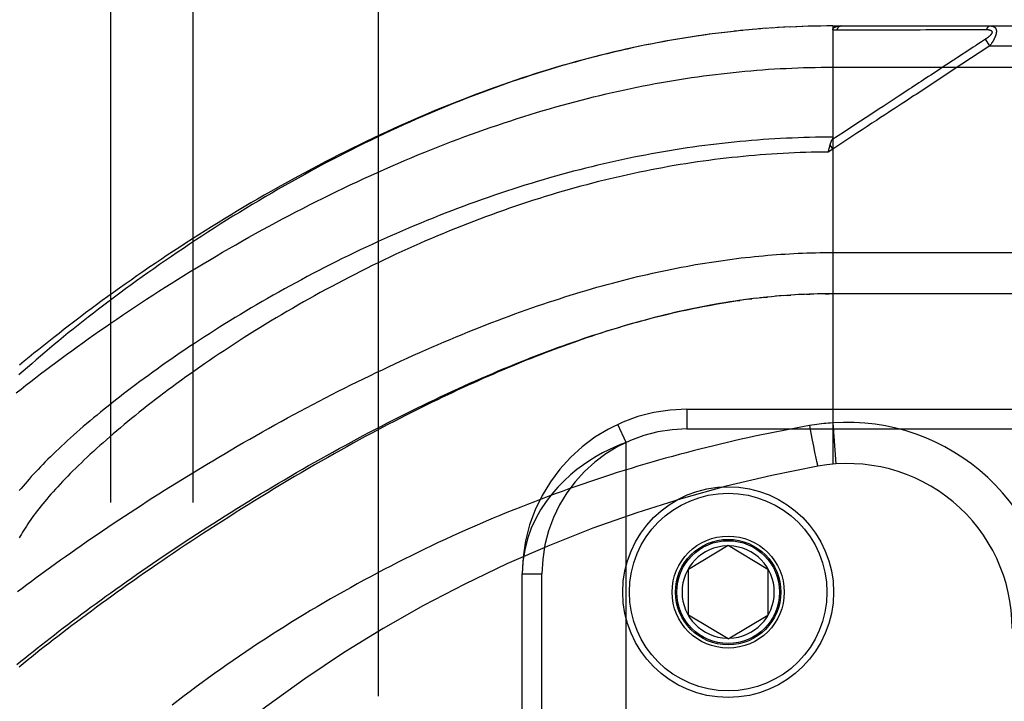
# Model space of a CAD drawing. Header units: inches. Extents: x 0 to 262, y 0 to 169.
# Tile 103 of 256: x 114.54 to 116.04, y 75.18 to 76.21. Entities that reach past the tile are written whole.
import ezdxf

# ---------------------------------------------------------------- set-up
doc = ezdxf.new("R2010")
doc.units = ezdxf.units.IN
doc.header["$LTSCALE"] = 14.384615
doc.header["$MEASUREMENT"] = 0
doc.linetypes.add('HIDDEN', pattern=[0.2, 0.1, -0.1])
for name, color, linetype in [('DEFAULT_2', 8, 'HIDDEN'), ('RIGHTHAND_DOOR_ASSEMBLY', 7, 'CONTINUOUS'), ('SUBPANEL', 7, 'CONTINUOUS')]:
    doc.layers.add(name, color=color, linetype=linetype)

msp = doc.modelspace()

# ---------------------------------------------------------------- linework, layer by layer
at = {"layer": 'DEFAULT_2', "color": 8, "linetype": 'HIDDEN'}
msp.add_line((115.0887, 119.7775), (115.0887, 50.6735), dxfattribs=at)
at = {"layer": 'RIGHTHAND_DOOR_ASSEMBLY', "color": 8, "linetype": 'HIDDEN'}
for p, q in [((115.7511, 76.2015), (115.7412, 76.2013)), ((115.7602, 76.2017), (115.7505, 76.2015)), ((115.7693, 76.2018), (115.7598, 76.2017)), ((115.7784, 76.2018), (115.7692, 76.2018)), ((115.7784, 76.2018), (116.6522, 76.2018)), ((115.7784, 76.2018), (115.7784, 75.537)), ((115.5771, 76.1872), (115.5625, 76.185)), ((115.5864, 76.1885), (115.572, 76.1864)), ((115.5956, 76.1897), (115.5815, 76.1878)), ((115.6049, 76.1909), (115.591, 76.1891)), ((115.6141, 76.192), (115.6004, 76.1904)), ((115.6233, 76.1931), (115.6099, 76.1915)), ((115.6325, 76.1941), (115.6193, 76.1926)), ((115.6417, 76.195), (115.6288, 76.1937)), ((115.6508, 76.1959), (115.6382, 76.1947)), ((115.66, 76.1967), (115.6476, 76.1956)), ((115.6691, 76.1975), (115.657, 76.1965)), ((115.6783, 76.1982), (115.6664, 76.1972)), ((115.6874, 76.1988), (115.6757, 76.198)), ((115.7038, 76.1998), (115.6945, 76.1992)), ((115.7148, 76.2003), (115.7038, 76.1998)), ((115.7239, 76.2007), (115.7132, 76.2002)), ((115.733, 76.201), (115.7225, 76.2007)), ((115.7421, 76.2013), (115.7318, 76.201)), ((115.7844, 76.1961), (115.8085, 76.1961)), ((115.9771, 76.1962), (115.9808, 76.1962)), ((115.9808, 76.1962), (115.9842, 76.1962)), ((115.9842, 76.1962), (115.9874, 76.1962)), ((115.9874, 76.1962), (115.9921, 76.1962)), ((115.9921, 76.1962), (115.9951, 76.1962)), ((115.9951, 76.1962), (116.0113, 76.1963)), ((115.5679, 76.1858), (115.5529, 76.1835)), ((116.0167, 76.1718), (115.9741, 76.1437)), ((116.0014, 76.1761), (115.9963, 76.1727)), ((116.0039, 76.1777), (116.0014, 76.1761)), ((116.0101, 76.1818), (116.0039, 76.1777)), ((116.0167, 76.1718), (116.0101, 76.1818)), ((116.0167, 76.1718), (116.6822, 76.1718)), ((115.9878, 76.1671), (115.9663, 76.1531)), ((115.9915, 76.1696), (115.9878, 76.1671)), ((115.7784, 76.1393), (116.6822, 76.1393)), ((115.9401, 76.1359), (115.927, 76.1272)), ((115.7964, 76.0414), (115.7772, 76.0288)), ((115.7784, 76.015), (115.7716, 76.0105)), ((115.7716, 76.0105), (115.7723, 76.0136)), ((115.7723, 76.0136), (115.7726, 76.0148)), ((115.7726, 76.0148), (115.7729, 76.016)), ((115.7784, 76.015), (115.7743, 76.0213)), ((115.7719, 75.858), (116.6822, 75.858)), ((115.6314, 75.7846), (115.6375, 75.7855)), ((115.6462, 75.7867), (115.6375, 75.7855)), ((115.6496, 75.7871), (115.6557, 75.7879)), ((115.6702, 75.7896), (115.6617, 75.7886)), ((115.6736, 75.7899), (115.6796, 75.7906)), ((115.7, 75.7924), (115.6914, 75.7917)), ((115.7071, 75.7929), (115.6973, 75.7922)), ((115.709, 75.7931), (115.7148, 75.7935)), ((115.7282, 75.7942), (115.7207, 75.7938)), ((115.7353, 75.7946), (115.7265, 75.7942)), ((115.7381, 75.7947), (115.7438, 75.7949)), ((115.7569, 75.7953), (115.7496, 75.7951)), ((115.7641, 75.7954), (115.7554, 75.7953)), ((115.7713, 75.7955), (115.7611, 75.7954)), ((115.7669, 75.7955), (115.7727, 75.7955)), ((116.6522, 75.7955), (115.7713, 75.7955)), ((115.5572, 75.6205), (116.6834, 75.6205)), ((115.5572, 75.6205), (115.5572, 75.5905)), ((115.4647, 75.5701), (115.4521, 75.5974)), ((115.5572, 75.5905), (116.7134, 75.5905)), ((115.7431, 75.5955), (115.7452, 75.5843)), ((115.7784, 75.5997), (115.7829, 75.5374)), ((115.7452, 75.5843), (115.7472, 75.5734)), ((115.4647, 74.1309), (115.4647, 75.5701)), ((115.7472, 75.5734), (115.749, 75.5643)), ((115.749, 75.5643), (115.7503, 75.5578)), ((115.7503, 75.5578), (115.7513, 75.5527)), ((115.7513, 75.5527), (115.7521, 75.5488)), ((115.7521, 75.5488), (115.7527, 75.546)), ((115.7527, 75.546), (115.7533, 75.5435)), ((115.7533, 75.5435), (115.7537, 75.5418)), ((115.7537, 75.5418), (115.754, 75.5402)), ((115.754, 75.5402), (115.7543, 75.5392)), ((115.7543, 75.5392), (115.7545, 75.5384)), ((115.7545, 75.5384), (115.7547, 75.5376)), ((115.7547, 75.5376), (115.7548, 75.5369)), ((115.5597, 75.378), (115.6197, 75.4141)), ((115.6197, 75.4141), (115.6797, 75.378)), ((115.3072, 75.3705), (115.3372, 75.3705)), ((115.3072, 74.3305), (115.3072, 75.3705)), ((115.3372, 74.3305), (115.3372, 75.3705)), ((115.5597, 75.308), (115.5597, 75.378)), ((115.6797, 75.378), (115.6797, 75.308)), ((115.6197, 75.272), (115.5597, 75.308)), ((115.6197, 75.272), (115.6797, 75.308))]:
    msp.add_line(p, q, dxfattribs=at)
for points in [[(115.7784, 76.1959), (115.7784, 76.1961), (115.7784, 76.1963), (115.7784, 76.1964), (115.7785, 76.1966), (115.7785, 76.1967), (115.7785, 76.1969), (115.7786, 76.197), (115.7786, 76.1972), (115.7787, 76.1973), (115.7787, 76.1974), (115.7788, 76.1976), (115.7789, 76.1977), (115.7789, 76.1978), (115.779, 76.198), (115.7791, 76.1981), (115.7792, 76.1982), (115.7793, 76.1983), (115.7794, 76.1985), (115.7795, 76.1986), (115.7796, 76.1987), (115.7798, 76.1988), (115.7799, 76.199), (115.78, 76.1991), (115.7802, 76.1992), (115.7803, 76.1993), (115.7805, 76.1994), (115.7807, 76.1995), (115.7809, 76.1997), (115.781, 76.1998), (115.7812, 76.1999), (115.7814, 76.2), (115.7817, 76.2001), (115.7819, 76.2002), (115.7821, 76.2003), (115.7824, 76.2004), (115.7827, 76.2005), (115.7829, 76.2006), (115.7832, 76.2007), (115.7835, 76.2008), (115.7838, 76.2009), (115.7842, 76.201), (115.7845, 76.2011), (115.7849, 76.2012), (115.7852, 76.2013), (115.7856, 76.2013), (115.7861, 76.2014), (115.7865, 76.2015), (115.7869, 76.2015), (115.7874, 76.2016), (115.7879, 76.2016), (115.7884, 76.2017), (115.7889, 76.2017), (115.7894, 76.2017), (115.79, 76.2018), (115.7905, 76.2018), (115.7911, 76.2018)], [(115.7911, 76.2018), (115.7909, 76.2018), (115.7907, 76.2018), (115.7905, 76.2017), (115.7902, 76.2017), (115.79, 76.2017), (115.7898, 76.2016), (115.7896, 76.2015), (115.7893, 76.2015), (115.7891, 76.2014), (115.7889, 76.2013), (115.7887, 76.2012), (115.7885, 76.201), (115.7883, 76.2009), (115.788, 76.2008), (115.7878, 76.2006), (115.7876, 76.2005), (115.7874, 76.2003), (115.7872, 76.2001), (115.787, 76.1999), (115.7868, 76.1997), (115.7866, 76.1995), (115.7864, 76.1993), (115.7862, 76.1991), (115.7861, 76.1989), (115.7859, 76.1986), (115.7857, 76.1984), (115.7855, 76.1981), (115.7854, 76.1979), (115.7852, 76.1976), (115.785, 76.1973), (115.7849, 76.197), (115.7847, 76.1967), (115.7846, 76.1964), (115.7844, 76.1961)], [(116.0179, 76.2018), (116.0177, 76.2018), (116.0175, 76.2018), (116.0173, 76.2017), (116.017, 76.2017), (116.0168, 76.2017), (116.0166, 76.2016), (116.0164, 76.2015), (116.0161, 76.2015), (116.0159, 76.2014), (116.0157, 76.2013), (116.0155, 76.2012), (116.0153, 76.2011), (116.0151, 76.2009), (116.0149, 76.2008), (116.0147, 76.2007), (116.0145, 76.2005), (116.0143, 76.2003), (116.0141, 76.2002), (116.0139, 76.2), (116.0137, 76.1998), (116.0135, 76.1996), (116.0133, 76.1994), (116.0131, 76.1992), (116.0129, 76.199), (116.0127, 76.1987), (116.0126, 76.1985), (116.0124, 76.1982), (116.0122, 76.198), (116.0121, 76.1977), (116.0119, 76.1975), (116.0117, 76.1972), (116.0116, 76.1969), (116.0114, 76.1966), (116.0113, 76.1963)], [(116.0179, 76.2018), (116.0184, 76.2018), (116.0188, 76.2018), (116.0192, 76.2017), (116.0196, 76.2017), (116.0199, 76.2016), (116.0203, 76.2016), (116.0206, 76.2015), (116.021, 76.2014), (116.0213, 76.2013), (116.0216, 76.2013), (116.0218, 76.2012), (116.0221, 76.2011), (116.0224, 76.2009), (116.0226, 76.2008), (116.0228, 76.2007), (116.0231, 76.2006), (116.0233, 76.2005), (116.0235, 76.2003), (116.0237, 76.2002), (116.0239, 76.2), (116.0241, 76.1999), (116.0242, 76.1997), (116.0244, 76.1996), (116.0246, 76.1994), (116.0247, 76.1993), (116.0249, 76.1991), (116.025, 76.1989), (116.0251, 76.1988), (116.0252, 76.1986), (116.0254, 76.1984), (116.0255, 76.1982), (116.0256, 76.198), (116.0257, 76.1978), (116.0258, 76.1976), (116.0259, 76.1974), (116.026, 76.1972), (116.026, 76.197), (116.0261, 76.1968), (116.0262, 76.1966), (116.0263, 76.1964), (116.0263, 76.1962), (116.0264, 76.196), (116.0264, 76.1957), (116.0265, 76.1955), (116.0265, 76.1953), (116.0265, 76.195), (116.0266, 76.1948), (116.0266, 76.1945), (116.0266, 76.1943), (116.0266, 76.194), (116.0266, 76.1938), (116.0266, 76.1935), (116.0266, 76.1932), (116.0266, 76.193), (116.0266, 76.1927), (116.0266, 76.1924), (116.0265, 76.1921), (116.0265, 76.1918), (116.0265, 76.1915), (116.0264, 76.1912), (116.0264, 76.1909), (116.0263, 76.1906), (116.0263, 76.1903), (116.0262, 76.19), (116.0261, 76.1897), (116.0261, 76.1894), (116.026, 76.189), (116.0259, 76.1887), (116.0258, 76.1884), (116.0257, 76.188), (116.0256, 76.1877), (116.0255, 76.1873), (116.0254, 76.187), (116.0252, 76.1866), (116.0251, 76.1862), (116.025, 76.1859), (116.0248, 76.1855), (116.0246, 76.1851), (116.0245, 76.1847), (116.0243, 76.1843), (116.0241, 76.1839), (116.0239, 76.1835), (116.0238, 76.1831), (116.0235, 76.1826), (116.0233, 76.1822), (116.0231, 76.1817), (116.0229, 76.1813), (116.0226, 76.1808), (116.0224, 76.1804), (116.0221, 76.1799), (116.0218, 76.1794), (116.0215, 76.1789), (116.0212, 76.1784), (116.0209, 76.1778), (116.0206, 76.1773), (116.0202, 76.1767), (116.0198, 76.1762), (116.0194, 76.1756), (116.019, 76.175), (116.0186, 76.1744), (116.0182, 76.1737), (116.0177, 76.1731), (116.0172, 76.1724), (116.0167, 76.1718)], [(115.7056, 76.1999), (115.6965, 76.1994), (115.6851, 76.1986)], [(115.7784, 76.1959), (115.7794, 76.196), (115.7804, 76.196), (115.7814, 76.1961), (115.7824, 76.1961), (115.7834, 76.1961), (115.7844, 76.1961)], [(115.8085, 76.1961), (115.8138, 76.1961), (115.819, 76.1961), (115.824, 76.1961), (115.8289, 76.1961), (115.8337, 76.1961), (115.8385, 76.1961), (115.8431, 76.1961), (115.8475, 76.1961), (115.8518, 76.1961), (115.8559, 76.1961), (115.8598, 76.1961), (115.8637, 76.1961), (115.8675, 76.1961), (115.8713, 76.1961), (115.8751, 76.1961), (115.8789, 76.1961), (115.8904, 76.1961)], [(115.8904, 76.1961), (115.8941, 76.1961), (115.8978, 76.1961), (115.9013, 76.1961), (115.9047, 76.1961), (115.908, 76.1961), (115.9111, 76.1961), (115.9196, 76.1962)], [(115.9196, 76.1962), (115.9223, 76.1962), (115.9249, 76.1962), (115.9275, 76.1962), (115.9301, 76.1962), (115.9326, 76.1962), (115.9378, 76.1962)], [(115.9378, 76.1962), (115.9404, 76.1962), (115.9429, 76.1962), (115.9481, 76.1962)], [(115.9481, 76.1962), (115.9507, 76.1962), (115.9533, 76.1962), (115.9559, 76.1962), (115.9708, 76.1962)], [(115.9708, 76.1962), (115.973, 76.1962), (115.9771, 76.1962)], [(116.0113, 76.1963), (116.0117, 76.1963), (116.0122, 76.1963), (116.0126, 76.1963), (116.0129, 76.1963), (116.0133, 76.1962), (116.0137, 76.1962), (116.014, 76.1962), (116.0143, 76.1962), (116.0146, 76.1961), (116.0149, 76.1961), (116.0152, 76.196), (116.0155, 76.196), (116.0157, 76.1959), (116.016, 76.1959), (116.0162, 76.1958), (116.0165, 76.1958), (116.0167, 76.1957), (116.0169, 76.1956), (116.0171, 76.1956), (116.0173, 76.1955), (116.0175, 76.1954), (116.0176, 76.1954), (116.0178, 76.1953), (116.018, 76.1952), (116.0181, 76.1951), (116.0183, 76.1951), (116.0184, 76.195), (116.0185, 76.1949), (116.0187, 76.1948), (116.0188, 76.1947), (116.0189, 76.1947), (116.019, 76.1946), (116.0191, 76.1945), (116.0192, 76.1944), (116.0193, 76.1943), (116.0194, 76.1942), (116.0195, 76.1941), (116.0195, 76.194), (116.0196, 76.1939), (116.0197, 76.1938), (116.0197, 76.1937), (116.0198, 76.1936), (116.0198, 76.1935), (116.0199, 76.1934), (116.0199, 76.1933), (116.0199, 76.1931), (116.02, 76.193), (116.02, 76.1929), (116.02, 76.1928), (116.02, 76.1927), (116.02, 76.1925), (116.02, 76.1924), (116.02, 76.1923), (116.02, 76.1922), (116.02, 76.192), (116.02, 76.1919), (116.02, 76.1918), (116.0199, 76.1916), (116.0199, 76.1915), (116.0199, 76.1913), (116.0198, 76.1912), (116.0198, 76.191), (116.0197, 76.1909), (116.0196, 76.1907), (116.0196, 76.1906), (116.0195, 76.1904), (116.0194, 76.1903), (116.0193, 76.1901), (116.0192, 76.1899), (116.0191, 76.1898), (116.019, 76.1896), (116.0189, 76.1894), (116.0188, 76.1893), (116.0186, 76.1891), (116.0185, 76.1889), (116.0184, 76.1887), (116.0182, 76.1885), (116.0181, 76.1884), (116.0179, 76.1882), (116.0177, 76.188), (116.0175, 76.1878), (116.0174, 76.1876), (116.0172, 76.1874), (116.017, 76.1872), (116.0167, 76.1869), (116.0165, 76.1867), (116.0163, 76.1865), (116.016, 76.1863), (116.0158, 76.186), (116.0155, 76.1858), (116.0152, 76.1856), (116.0149, 76.1853), (116.0146, 76.1851), (116.0143, 76.1848), (116.014, 76.1845), (116.0136, 76.1843), (116.0132, 76.184), (116.0128, 76.1837), (116.0124, 76.1834), (116.012, 76.1831), (116.0116, 76.1828), (116.0111, 76.1824), (116.0106, 76.1821), (116.0101, 76.1818)], [(115.5586, 76.1843), (115.5493, 76.1828), (115.5399, 76.1813), (115.5306, 76.1796), (115.5212, 76.1779), (115.5118, 76.1762), (115.5024, 76.1743), (115.493, 76.1725), (115.4836, 76.1705), (115.4741, 76.1685), (115.4646, 76.1664), (115.4551, 76.1642), (115.4456, 76.162), (115.436, 76.1597), (115.4265, 76.1573), (115.4169, 76.1548), (115.4072, 76.1523), (115.3976, 76.1497), (115.3879, 76.1471), (115.3782, 76.1444), (115.3685, 76.1416), (115.3588, 76.1387), (115.349, 76.1358), (115.3392, 76.1327), (115.3294, 76.1297), (115.3196, 76.1265), (115.3099, 76.1233), (115.3002, 76.1201), (115.2905, 76.1168), (115.2808, 76.1134), (115.2711, 76.11), (115.2615, 76.1065), (115.2519, 76.103), (115.2423, 76.0994), (115.2328, 76.0958), (115.2232, 76.0921), (115.2136, 76.0883), (115.204, 76.0845), (115.1944, 76.0806), (115.1848, 76.0767), (115.1753, 76.0727), (115.1657, 76.0686), (115.1561, 76.0645), (115.1464, 76.0603), (115.1368, 76.056), (115.1271, 76.0517), (115.1174, 76.0472), (115.1076, 76.0427), (115.0978, 76.0381), (115.088, 76.0335), (115.078, 76.0287), (115.0681, 76.0238), (115.058, 76.0189), (115.048, 76.0138), (115.0379, 76.0087), (115.0277, 76.0035), (115.0176, 75.9983), (115.0075, 75.9929), (114.9973, 75.9875), (114.9872, 75.9821), (114.9772, 75.9766), (114.9671, 75.971), (114.9571, 75.9654), (114.9471, 75.9598), (114.9371, 75.9541), (114.9272, 75.9483), (114.9173, 75.9425), (114.9074, 75.9367), (114.8976, 75.9309), (114.8878, 75.925), (114.8781, 75.919), (114.8684, 75.9131), (114.8588, 75.9071), (114.8492, 75.901), (114.8397, 75.895), (114.8303, 75.8889), (114.8209, 75.8828), (114.8115, 75.8767), (114.8023, 75.8706), (114.7931, 75.8644), (114.7839, 75.8583), (114.7749, 75.8521), (114.7659, 75.846), (114.757, 75.8398), (114.7482, 75.8336), (114.7394, 75.8274), (114.7307, 75.8213), (114.7222, 75.8151), (114.7137, 75.8089), (114.7052, 75.8028), (114.6969, 75.7966), (114.6887, 75.7905), (114.6805, 75.7844), (114.6724, 75.7783), (114.6645, 75.7722), (114.6566, 75.7661), (114.6488, 75.76), (114.6411, 75.754), (114.6335, 75.748), (114.626, 75.742), (114.6186, 75.7361), (114.6113, 75.7301), (114.6041, 75.7242), (114.597, 75.7184), (114.59, 75.7125), (114.5831, 75.7067), (114.5763, 75.701), (114.5696, 75.6952), (114.563, 75.6895), (114.5565, 75.6839), (114.5501, 75.6783), (114.5437, 75.6727)], [(115.5529, 76.1835), (115.5434, 76.1819), (115.5338, 76.1802), (115.5242, 76.1785), (115.5146, 76.1767), (115.505, 76.1749), (115.4953, 76.173), (115.4857, 76.171), (115.476, 76.1689), (115.4663, 76.1668), (115.4565, 76.1646), (115.4468, 76.1623), (115.437, 76.16), (115.4272, 76.1576), (115.4174, 76.1551), (115.4075, 76.1525), (115.3976, 76.1499), (115.3878, 76.1472), (115.3778, 76.1444), (115.3679, 76.1416), (115.3579, 76.1387), (115.3479, 76.1357), (115.3379, 76.1326), (115.3279, 76.1295), (115.3178, 76.1262), (115.3077, 76.123), (115.2976, 76.1196), (115.2875, 76.1161), (115.2773, 76.1126), (115.2671, 76.109), (115.2569, 76.1054), (115.2467, 76.1016), (115.2365, 76.0978), (115.2262, 76.0939), (115.2159, 76.0899), (115.2056, 76.0859), (115.1953, 76.0818), (115.185, 76.0776), (115.1747, 76.0733), (115.1643, 76.069), (115.1539, 76.0646), (115.1435, 76.0601), (115.1332, 76.0555), (115.1227, 76.0509), (115.1123, 76.0462), (115.1019, 76.0414), (115.0915, 76.0366), (115.0811, 76.0317), (115.0707, 76.0267), (115.0602, 76.0217), (115.0498, 76.0166), (115.0394, 76.0114), (115.029, 76.0062), (115.0186, 76.0009), (115.0083, 75.9955), (114.9979, 75.9901), (114.9876, 75.9847), (114.9772, 75.9792), (114.9669, 75.9736), (114.9566, 75.968), (114.9464, 75.9623), (114.9362, 75.9566), (114.926, 75.9508), (114.9158, 75.945), (114.9057, 75.9392), (114.8956, 75.9333), (114.8855, 75.9273), (114.8755, 75.9214), (114.8655, 75.9154), (114.8556, 75.9093), (114.8457, 75.9033), (114.8359, 75.8972), (114.8261, 75.8911), (114.8164, 75.8849), (114.8068, 75.8787), (114.7972, 75.8726), (114.7876, 75.8664), (114.7781, 75.8601), (114.7687, 75.8539), (114.7594, 75.8477), (114.7501, 75.8414), (114.7409, 75.8352), (114.7318, 75.8289), (114.7227, 75.8226), (114.7137, 75.8164), (114.7048, 75.8101), (114.696, 75.8038), (114.6873, 75.7976), (114.6786, 75.7913), (114.67, 75.7851), (114.6615, 75.7788), (114.6531, 75.7726), (114.6448, 75.7664), (114.6365, 75.7602), (114.6284, 75.754), (114.6203, 75.7478), (114.6123, 75.7417), (114.6045, 75.7355), (114.5967, 75.7294), (114.589, 75.7233), (114.5813, 75.7173), (114.5738, 75.7112), (114.5664, 75.7052), (114.559, 75.6992), (114.5518, 75.6932), (114.5446, 75.6873)], [(115.9963, 76.1727), (115.9948, 76.1717), (115.9915, 76.1696)], [(115.9741, 76.1437), (115.9047, 76.098), (115.9011, 76.0957), (115.8975, 76.0933), (115.8938, 76.0909), (115.8901, 76.0884), (115.8861, 76.0859), (115.882, 76.0831), (115.8777, 76.0803), (115.873, 76.0772), (115.868, 76.0739), (115.8627, 76.0705), (115.8571, 76.0667), (115.851, 76.0628), (115.8446, 76.0585), (115.8378, 76.0541), (115.8306, 76.0494), (115.8231, 76.0444), (115.8151, 76.0391), (115.7784, 76.015)], [(115.9663, 76.1531), (115.9644, 76.1518), (115.9624, 76.1505), (115.9604, 76.1492), (115.9584, 76.1478), (115.9562, 76.1464), (115.9539, 76.1449), (115.9515, 76.1433), (115.9489, 76.1416), (115.9461, 76.1398), (115.9401, 76.1359)], [(114.5397, 75.6453), (114.5469, 75.651), (114.5542, 75.6567), (114.5615, 75.6624), (114.569, 75.6682), (114.5766, 75.674), (114.5842, 75.6798), (114.592, 75.6857), (114.5998, 75.6915), (114.6078, 75.6974), (114.6158, 75.7033), (114.624, 75.7092), (114.6322, 75.7152), (114.6405, 75.7211), (114.6489, 75.7271), (114.6574, 75.7331), (114.6659, 75.7391), (114.6746, 75.7451), (114.6833, 75.7511), (114.6921, 75.7571), (114.701, 75.7632), (114.71, 75.7692), (114.7191, 75.7752), (114.7282, 75.7812), (114.7374, 75.7873), (114.7466, 75.7933), (114.756, 75.7993), (114.7654, 75.8053), (114.7748, 75.8112), (114.7844, 75.8172), (114.794, 75.8231), (114.8036, 75.8291), (114.8133, 75.835), (114.8231, 75.8409), (114.8329, 75.8467), (114.8427, 75.8526), (114.8526, 75.8584), (114.8626, 75.8642), (114.8726, 75.8699), (114.8826, 75.8756), (114.8927, 75.8813), (114.9028, 75.8869), (114.9129, 75.8925), (114.9231, 75.8981), (114.9333, 75.9036), (114.9435, 75.909), (114.9537, 75.9144), (114.9639, 75.9198), (114.9742, 75.9251), (114.9845, 75.9303), (114.9948, 75.9355), (115.0051, 75.9407), (115.0154, 75.9458), (115.0257, 75.9508), (115.036, 75.9557), (115.0463, 75.9607), (115.0567, 75.9655), (115.067, 75.9703), (115.0773, 75.975), (115.0876, 75.9796), (115.0979, 75.9842), (115.1081, 75.9887), (115.1184, 75.9932), (115.1287, 75.9976), (115.1389, 76.0019), (115.1491, 76.0061), (115.1593, 76.0103), (115.1695, 76.0144), (115.1797, 76.0184), (115.1898, 76.0224), (115.1999, 76.0263), (115.21, 76.0301), (115.2201, 76.0339), (115.2301, 76.0375), (115.2402, 76.0411), (115.2502, 76.0447), (115.2601, 76.0481), (115.2701, 76.0515), (115.28, 76.0549), (115.2898, 76.0581), (115.2997, 76.0613), (115.3095, 76.0644), (115.3193, 76.0675), (115.3291, 76.0704), (115.3388, 76.0734), (115.3485, 76.0762), (115.3582, 76.079), (115.3678, 76.0817), (115.3774, 76.0843), (115.387, 76.0869), (115.3966, 76.0894), (115.4061, 76.0918), (115.4156, 76.0942), (115.4251, 76.0965), (115.4345, 76.0987), (115.4439, 76.1009), (115.4533, 76.103), (115.4627, 76.105), (115.472, 76.107), (115.4813, 76.1089), (115.4906, 76.1108), (115.4999, 76.1126), (115.5091, 76.1143), (115.5183, 76.116), (115.5275, 76.1176), (115.5367, 76.1191), (115.5458, 76.1206), (115.5549, 76.122), (115.564, 76.1234), (115.5731, 76.1247), (115.5822, 76.126), (115.5912, 76.1272), (115.6003, 76.1283), (115.6093, 76.1294), (115.6183, 76.1304), (115.6273, 76.1314), (115.6362, 76.1323), (115.6452, 76.1331), (115.6541, 76.1339), (115.663, 76.1347), (115.672, 76.1354), (115.6809, 76.136), (115.6898, 76.1366), (115.6987, 76.1371), (115.7075, 76.1375), (115.7164, 76.138)], [(115.7164, 76.138), (115.7253, 76.1383), (115.7341, 76.1386), (115.743, 76.1389), (115.7519, 76.139), (115.7607, 76.1392), (115.7696, 76.1393), (115.7784, 76.1393)], [(115.927, 76.1272), (115.9234, 76.1249), (115.9198, 76.1225), (115.9162, 76.1201), (115.9125, 76.1177), (115.9088, 76.1153), (115.9052, 76.1129), (115.9015, 76.1105), (115.8979, 76.1081), (115.8942, 76.1057), (115.8906, 76.1033), (115.8868, 76.1008), (115.883, 76.0983), (115.8789, 76.0956), (115.8747, 76.0928), (115.8702, 76.0899), (115.8654, 76.0867)], [(115.8654, 76.0867), (115.8547, 76.0797), (115.8489, 76.0759), (115.8359, 76.0674)], [(115.8359, 76.0674), (115.8136, 76.0527), (115.7964, 76.0414)], [(115.7784, 76.0331), (115.7696, 76.0331), (115.7609, 76.033), (115.7521, 76.0329), (115.7433, 76.0327), (115.7345, 76.0325), (115.7257, 76.0322), (115.7169, 76.0318), (115.7081, 76.0315), (115.6993, 76.031), (115.6904, 76.0305), (115.6816, 76.03), (115.6728, 76.0294), (115.664, 76.0287), (115.6551, 76.028), (115.6463, 76.0272), (115.6374, 76.0264), (115.6286, 76.0256), (115.6197, 76.0246), (115.6108, 76.0237), (115.6019, 76.0226), (115.593, 76.0216), (115.5841, 76.0204), (115.5752, 76.0192), (115.5663, 76.018), (115.5573, 76.0167), (115.5484, 76.0153), (115.5394, 76.0139), (115.5305, 76.0125), (115.5215, 76.0109), (115.5125, 76.0094), (115.5035, 76.0077), (115.4945, 76.006), (115.4854, 76.0043), (115.4764, 76.0025), (115.4673, 76.0006), (115.4582, 75.9987), (115.4492, 75.9967), (115.4401, 75.9947), (115.431, 75.9926), (115.4218, 75.9905), (115.4127, 75.9883), (115.4036, 75.986), (115.3944, 75.9837), (115.3852, 75.9813), (115.376, 75.9788), (115.3668, 75.9763), (115.3576, 75.9738), (115.3484, 75.9712), (115.3392, 75.9685), (115.3299, 75.9658), (115.3207, 75.963), (115.3114, 75.9601), (115.3022, 75.9572), (115.2929, 75.9542), (115.2836, 75.9512), (115.2743, 75.9481), (115.265, 75.945), (115.2557, 75.9418), (115.2464, 75.9385), (115.2371, 75.9352), (115.2278, 75.9318), (115.2184, 75.9284), (115.2091, 75.9249), (115.1998, 75.9214), (115.1905, 75.9177), (115.1812, 75.9141), (115.1719, 75.9104), (115.1626, 75.9066), (115.1533, 75.9028), (115.1441, 75.8989), (115.1348, 75.895), (115.1256, 75.8911), (115.1163, 75.887), (115.1071, 75.883), (115.098, 75.8789), (115.0888, 75.8747), (115.0796, 75.8705), (115.0705, 75.8662), (115.0614, 75.862), (115.0524, 75.8576), (115.0433, 75.8532), (115.0343, 75.8488), (115.0253, 75.8444), (115.0164, 75.8399), (115.0075, 75.8354), (114.9986, 75.8308), (114.9898, 75.8262), (114.981, 75.8216), (114.9723, 75.8169), (114.9636, 75.8123), (114.955, 75.8076), (114.9464, 75.8028), (114.9379, 75.7981), (114.9294, 75.7933), (114.921, 75.7885), (114.9126, 75.7837), (114.9043, 75.7789), (114.8961, 75.774), (114.8879, 75.7692), (114.8798, 75.7643), (114.8718, 75.7594), (114.8638, 75.7546), (114.8559, 75.7497), (114.848, 75.7448), (114.8403, 75.7399), (114.8326, 75.735), (114.825, 75.7301), (114.8175, 75.7252), (114.81, 75.7203), (114.8026, 75.7154), (114.7954, 75.7105), (114.7881, 75.7057), (114.781, 75.7008), (114.774, 75.6959), (114.767, 75.6911), (114.7601, 75.6863), (114.7533, 75.6814), (114.7466, 75.6766), (114.74, 75.6718), (114.7335, 75.6671), (114.727, 75.6623), (114.7207, 75.6576), (114.7144, 75.6529), (114.7083, 75.6482), (114.7022, 75.6435), (114.6962, 75.6389), (114.6903, 75.6343), (114.6845, 75.6297), (114.6788, 75.6251), (114.6731, 75.6206), (114.6676, 75.6161), (114.6622, 75.6116), (114.6568, 75.6072), (114.6515, 75.6028), (114.6464, 75.5984), (114.6413, 75.594), (114.6363, 75.5897), (114.6314, 75.5854), (114.6266, 75.5812), (114.6219, 75.5769), (114.6173, 75.5728), (114.6128, 75.5686), (114.6084, 75.5645), (114.604, 75.5604), (114.5998, 75.5564), (114.5957, 75.5524), (114.5916, 75.5484), (114.5876, 75.5445), (114.5837, 75.5406), (114.58, 75.5367), (114.5763, 75.5329), (114.5727, 75.5291), (114.5691, 75.5254), (114.5657, 75.5217), (114.5624, 75.5181), (114.5591, 75.5144), (114.556, 75.5109), (114.5529, 75.5073), (114.5499, 75.5038), (114.547, 75.5004), (114.5442, 75.497)], [(115.7743, 76.0213), (115.7745, 76.0219), (115.7747, 76.0224), (115.7749, 76.023), (115.775, 76.0236), (115.7752, 76.0241), (115.7754, 76.0247), (115.7756, 76.0252), (115.7758, 76.0257), (115.7761, 76.0263), (115.7763, 76.0268), (115.7765, 76.0273), (115.7767, 76.0278), (115.777, 76.0283)], [(115.7784, 76.0331), (115.7784, 76.0329), (115.7784, 76.0327), (115.7784, 76.0325), (115.7784, 76.0323), (115.7783, 76.0321), (115.7783, 76.0319), (115.7783, 76.0316), (115.7782, 76.0314), (115.7782, 76.0312), (115.7781, 76.031), (115.778, 76.0308), (115.778, 76.0306), (115.7779, 76.0303), (115.7778, 76.0301), (115.7777, 76.0299), (115.7776, 76.0297), (115.7775, 76.0295), (115.7774, 76.0292), (115.7773, 76.029), (115.777, 76.0283)], [(115.7716, 76.0105), (115.763, 76.0104), (115.7544, 76.0103), (115.7458, 76.0101), (115.7373, 76.0099), (115.7287, 76.0096), (115.7201, 76.0093), (115.7115, 76.0089), (115.7029, 76.0085), (115.6942, 76.008), (115.6856, 76.0074), (115.677, 76.0068), (115.6684, 76.0062), (115.6597, 76.0055), (115.6511, 76.0047), (115.6425, 76.0039), (115.6338, 76.003), (115.6252, 76.0021), (115.6165, 76.0011), (115.6078, 76.0001), (115.5991, 75.999), (115.5904, 75.9979), (115.5817, 75.9967), (115.573, 75.9955), (115.5643, 75.9942), (115.5555, 75.9928), (115.5468, 75.9914), (115.538, 75.9899), (115.5293, 75.9884), (115.5205, 75.9868), (115.5117, 75.9852), (115.5029, 75.9835), (115.4941, 75.9817), (115.4852, 75.9799), (115.4764, 75.978), (115.4675, 75.9761), (115.4587, 75.9741), (115.4498, 75.9721), (115.4409, 75.97), (115.432, 75.9678), (115.4231, 75.9656), (115.4141, 75.9633), (115.4052, 75.961), (115.3962, 75.9586), (115.3873, 75.9561), (115.3783, 75.9536), (115.3693, 75.9511), (115.3603, 75.9484), (115.3513, 75.9457), (115.3423, 75.943), (115.3332, 75.9402), (115.3242, 75.9373), (115.3152, 75.9344), (115.3061, 75.9314), (115.297, 75.9283), (115.288, 75.9252), (115.2789, 75.9221), (115.2698, 75.9188), (115.2607, 75.9155), (115.2516, 75.9122), (115.2425, 75.9088), (115.2334, 75.9053), (115.2243, 75.9018), (115.2152, 75.8983), (115.2061, 75.8946), (115.197, 75.8909), (115.188, 75.8872), (115.1789, 75.8834), (115.1698, 75.8795), (115.1607, 75.8756), (115.1517, 75.8717), (115.1426, 75.8677), (115.1336, 75.8636), (115.1246, 75.8595), (115.1156, 75.8554), (115.1066, 75.8511), (115.0977, 75.8469), (115.0887, 75.8426), (115.0798, 75.8382), (115.0709, 75.8339), (115.062, 75.8294), (115.0532, 75.825), (115.0444, 75.8204), (115.0356, 75.8159), (115.0269, 75.8113), (115.0182, 75.8067), (115.0095, 75.802), (115.0009, 75.7973), (114.9923, 75.7926), (114.9838, 75.7879), (114.9753, 75.7831), (114.9669, 75.7783), (114.9585, 75.7734), (114.9502, 75.7686), (114.9419, 75.7637), (114.9337, 75.7588), (114.9255, 75.7539), (114.9174, 75.749), (114.9093, 75.744), (114.9014, 75.7391), (114.8934, 75.7341), (114.8856, 75.7291), (114.8778, 75.7242), (114.8701, 75.7192), (114.8624, 75.7142), (114.8549, 75.7092), (114.8474, 75.7042), (114.8399, 75.6992), (114.8326, 75.6942), (114.8253, 75.6892), (114.8181, 75.6842), (114.811, 75.6792), (114.804, 75.6743), (114.797, 75.6693), (114.7902, 75.6644), (114.7834, 75.6594), (114.7767, 75.6545), (114.7701, 75.6496), (114.7636, 75.6447), (114.7571, 75.6398), (114.7508, 75.635), (114.7445, 75.6302), (114.7383, 75.6253), (114.7323, 75.6205), (114.7263, 75.6158), (114.7204, 75.611), (114.7145, 75.6063), (114.7088, 75.6016), (114.7032, 75.597), (114.6976, 75.5923), (114.6922, 75.5877), (114.6868, 75.5832), (114.6816, 75.5786), (114.6764, 75.5741), (114.6713, 75.5696), (114.6663, 75.5652), (114.6614, 75.5608), (114.6566, 75.5564), (114.6519, 75.5521), (114.6473, 75.5478), (114.6428, 75.5435), (114.6384, 75.5393), (114.634, 75.5351), (114.6298, 75.5309), (114.6256, 75.5268), (114.6216, 75.5227), (114.6176, 75.5187), (114.6137, 75.5147), (114.6099, 75.5107), (114.6062, 75.5068), (114.6026, 75.5029), (114.5991, 75.499), (114.5957, 75.4952), (114.5923, 75.4915), (114.5891, 75.4878), (114.5859, 75.4841), (114.5828, 75.4804), (114.5799, 75.4769), (114.577, 75.4733), (114.5742, 75.4698), (114.5715, 75.4663), (114.5688, 75.4629), (114.5663, 75.4595), (114.5638, 75.4562), (114.5615, 75.4529), (114.5592, 75.4496), (114.557, 75.4464), (114.5549, 75.4432), (114.5529, 75.4401), (114.5509, 75.437), (114.5491, 75.434), (114.5473, 75.431), (114.5456, 75.428), (114.544, 75.4251)], [(115.7729, 76.016), (115.7732, 76.0172), (115.7733, 76.0178), (115.7735, 76.0184), (115.7737, 76.019), (115.7738, 76.0196), (115.774, 76.0201), (115.7741, 76.0207), (115.7743, 76.0213)], [(115.6257, 75.8481), (115.6325, 75.849), (115.6393, 75.8498), (115.6461, 75.8506), (115.6529, 75.8513), (115.6596, 75.852), (115.6663, 75.8527), (115.673, 75.8533), (115.6797, 75.8539), (115.6864, 75.8544), (115.693, 75.8549), (115.6996, 75.8554), (115.7062, 75.8558), (115.7128, 75.8562), (115.7194, 75.8565), (115.726, 75.8569), (115.7326, 75.8571), (115.7391, 75.8574), (115.7457, 75.8576), (115.7523, 75.8577), (115.7588, 75.8579), (115.7653, 75.858), (115.7719, 75.858)], [(114.5415, 75.3438), (114.5484, 75.3491), (114.5555, 75.3543), (114.5625, 75.3596), (114.5697, 75.3649), (114.577, 75.3702), (114.5843, 75.3756), (114.5917, 75.381), (114.5992, 75.3864), (114.6068, 75.3918), (114.6145, 75.3972), (114.6222, 75.4027), (114.6301, 75.4082), (114.6379, 75.4137), (114.6459, 75.4192), (114.654, 75.4248), (114.6621, 75.4303), (114.6703, 75.4359), (114.6785, 75.4415), (114.6868, 75.447), (114.6952, 75.4526), (114.7037, 75.4582), (114.7122, 75.4639), (114.7208, 75.4695), (114.7295, 75.4751), (114.7382, 75.4807), (114.747, 75.4864), (114.7558, 75.492), (114.7647, 75.4976), (114.7736, 75.5032), (114.7826, 75.5088), (114.7917, 75.5145), (114.8008, 75.5201), (114.8099, 75.5256), (114.8191, 75.5312), (114.8283, 75.5368), (114.8376, 75.5423), (114.8469, 75.5479), (114.8563, 75.5534), (114.8656, 75.5589), (114.875, 75.5643), (114.8845, 75.5698), (114.894, 75.5752), (114.9035, 75.5806), (114.913, 75.586), (114.9225, 75.5913), (114.9321, 75.5966), (114.9416, 75.6019), (114.9512, 75.6071), (114.9608, 75.6123), (114.9704, 75.6175), (114.9801, 75.6226), (114.9897, 75.6277), (114.9993, 75.6327), (115.0089, 75.6377), (115.0185, 75.6427), (115.0282, 75.6476), (115.0378, 75.6524), (115.0474, 75.6572), (115.0569, 75.662), (115.0665, 75.6667), (115.0761, 75.6713), (115.0856, 75.6759), (115.0951, 75.6804), (115.1046, 75.6849), (115.1141, 75.6893), (115.1235, 75.6937), (115.1329, 75.698), (115.1423, 75.7022), (115.1517, 75.7064), (115.161, 75.7106), (115.1703, 75.7146), (115.1795, 75.7186), (115.1887, 75.7226), (115.1979, 75.7264), (115.2071, 75.7303), (115.2162, 75.734), (115.2252, 75.7377), (115.2342, 75.7413), (115.2432, 75.7449), (115.2521, 75.7484), (115.261, 75.7518), (115.2698, 75.7552), (115.2786, 75.7585), (115.2873, 75.7617), (115.296, 75.7649), (115.3047, 75.768), (115.3133, 75.7711), (115.3218, 75.7741), (115.3303, 75.777), (115.3387, 75.7799), (115.3471, 75.7827), (115.3555, 75.7854), (115.3638, 75.7881), (115.372, 75.7907), (115.3802, 75.7933), (115.3884, 75.7958), (115.3965, 75.7983), (115.4045, 75.8007), (115.4125, 75.803), (115.4204, 75.8053), (115.4283, 75.8075), (115.4362, 75.8096), (115.444, 75.8118), (115.4518, 75.8138), (115.4595, 75.8158), (115.4671, 75.8177), (115.4748, 75.8196), (115.4823, 75.8215), (115.4899, 75.8233), (115.4974, 75.825), (115.5048, 75.8267), (115.5122, 75.8283), (115.5196, 75.8299), (115.5269, 75.8314), (115.5342, 75.8329), (115.5414, 75.8344), (115.5486, 75.8358), (115.5558, 75.8371), (115.5629, 75.8384), (115.57, 75.8397), (115.5771, 75.8409), (115.5841, 75.842), (115.5911, 75.8431), (115.5981, 75.8442), (115.605, 75.8452), (115.612, 75.8462), (115.6188, 75.8472), (115.6257, 75.8481)], [(114.5407, 75.2331), (114.5466, 75.238), (114.5527, 75.2429), (114.5588, 75.2479), (114.5651, 75.2529), (114.5714, 75.2579), (114.5778, 75.2629), (114.5843, 75.268), (114.5908, 75.2732), (114.5974, 75.2783), (114.6042, 75.2835), (114.611, 75.2887), (114.6178, 75.2939), (114.6248, 75.2992), (114.6318, 75.3045), (114.639, 75.3098), (114.6461, 75.3151), (114.6534, 75.3205), (114.6608, 75.3259), (114.6682, 75.3313), (114.6757, 75.3367), (114.6832, 75.3421), (114.6909, 75.3476), (114.6986, 75.3531), (114.7063, 75.3586), (114.7142, 75.3641), (114.7221, 75.3696), (114.7301, 75.3751), (114.7381, 75.3807), (114.7462, 75.3862), (114.7544, 75.3918), (114.7626, 75.3974), (114.7709, 75.4029), (114.7792, 75.4085), (114.7876, 75.4141), (114.7961, 75.4197), (114.8046, 75.4253), (114.8132, 75.4309), (114.8218, 75.4365), (114.8305, 75.4421), (114.8392, 75.4476), (114.8479, 75.4532), (114.8567, 75.4588), (114.8656, 75.4643), (114.8744, 75.4699), (114.8834, 75.4754), (114.8923, 75.4809), (114.9013, 75.4864), (114.9103, 75.4919), (114.9193, 75.4973), (114.9284, 75.5027), (114.9375, 75.5082), (114.9466, 75.5135), (114.9557, 75.5189), (114.9649, 75.5242), (114.9741, 75.5295), (114.9832, 75.5348), (114.9924, 75.54), (115.0016, 75.5452), (115.0108, 75.5504), (115.0201, 75.5555), (115.0293, 75.5606), (115.0385, 75.5656), (115.0477, 75.5706), (115.0569, 75.5756), (115.0661, 75.5805), (115.0753, 75.5854), (115.0845, 75.5902), (115.0936, 75.5949), (115.1028, 75.5997), (115.1119, 75.6043), (115.121, 75.6089), (115.1301, 75.6135), (115.1391, 75.618), (115.1482, 75.6224), (115.1572, 75.6268), (115.1662, 75.6312), (115.1751, 75.6354), (115.184, 75.6397), (115.1929, 75.6438), (115.2017, 75.6479), (115.2105, 75.6519), (115.2193, 75.6559), (115.228, 75.6598), (115.2366, 75.6637), (115.2453, 75.6675), (115.2539, 75.6712), (115.2624, 75.6748), (115.2709, 75.6784), (115.2793, 75.682), (115.2877, 75.6854), (115.2961, 75.6889), (115.3044, 75.6922), (115.3126, 75.6955), (115.3208, 75.6987), (115.329, 75.7019), (115.337, 75.705), (115.3451, 75.708), (115.3531, 75.711), (115.361, 75.7139), (115.3689, 75.7167), (115.3767, 75.7195), (115.3845, 75.7222), (115.3922, 75.7249), (115.3998, 75.7275), (115.4074, 75.73), (115.415, 75.7325), (115.4225, 75.7349), (115.4299, 75.7373), (115.4373, 75.7396), (115.4447, 75.7419), (115.452, 75.7441), (115.4592, 75.7462), (115.4664, 75.7483), (115.4735, 75.7504), (115.4806, 75.7524), (115.4876, 75.7543), (115.4946, 75.7562), (115.5016, 75.758), (115.5085, 75.7598), (115.5153, 75.7615), (115.5221, 75.7632), (115.5288, 75.7648), (115.5356, 75.7664), (115.5422, 75.7679), (115.5488, 75.7694), (115.5554, 75.7708), (115.5619, 75.7722), (115.5684, 75.7736), (115.5749, 75.7749), (115.5813, 75.7761), (115.5877, 75.7773), (115.594, 75.7785), (115.6003, 75.7796), (115.6066, 75.7807), (115.6129, 75.7817), (115.6191, 75.7827), (115.6252, 75.7837), (115.6314, 75.7846)], [(115.6382, 75.7856), (115.6302, 75.7844), (115.6222, 75.7832), (115.6142, 75.7819), (115.6063, 75.7806), (115.5984, 75.7792), (115.5906, 75.7778), (115.5829, 75.7763), (115.5753, 75.7748), (115.5677, 75.7733), (115.5602, 75.7717), (115.5528, 75.7701), (115.5455, 75.7685), (115.5383, 75.7669), (115.531, 75.7651), (115.5239, 75.7634), (115.5167, 75.7616), (115.5096, 75.7598), (115.5025, 75.758), (115.4954, 75.7561), (115.4883, 75.7542), (115.4813, 75.7522), (115.4742, 75.7502), (115.4672, 75.7482), (115.4603, 75.7462), (115.4533, 75.7441), (115.4463, 75.7419), (115.4394, 75.7398), (115.4324, 75.7376), (115.4255, 75.7354), (115.4186, 75.7331), (115.4117, 75.7308), (115.4047, 75.7285), (115.3978, 75.7261), (115.3909, 75.7237), (115.3839, 75.7213), (115.3769, 75.7188), (115.37, 75.7163), (115.363, 75.7137), (115.3559, 75.7111), (115.3489, 75.7084), (115.3419, 75.7058), (115.3348, 75.703), (115.3277, 75.7003), (115.3206, 75.6975), (115.3134, 75.6946), (115.3063, 75.6917), (115.299, 75.6887), (115.2918, 75.6858), (115.2845, 75.6827), (115.2772, 75.6796), (115.2699, 75.6765), (115.2625, 75.6733), (115.2551, 75.6701), (115.2477, 75.6668), (115.2402, 75.6635), (115.2327, 75.6601), (115.2251, 75.6567), (115.2175, 75.6532), (115.2098, 75.6496), (115.2021, 75.646), (115.1943, 75.6423), (115.1865, 75.6386), (115.1786, 75.6348), (115.1706, 75.631), (115.1626, 75.627), (115.1546, 75.6231), (115.1464, 75.619), (115.1382, 75.6149), (115.1299, 75.6107), (115.1215, 75.6064), (115.113, 75.602), (115.1044, 75.5975), (115.0957, 75.593), (115.0869, 75.5883), (115.078, 75.5836), (115.069, 75.5788), (115.0599, 75.5738), (115.0507, 75.5688), (115.0413, 75.5636), (115.0318, 75.5583), (115.0221, 75.5529), (115.0123, 75.5474), (115.0023, 75.5417), (114.9923, 75.5359), (114.9822, 75.5301), (114.972, 75.5241), (114.9617, 75.5181), (114.9515, 75.5121), (114.9413, 75.506), (114.9312, 75.4999), (114.9211, 75.4937), (114.911, 75.4876), (114.9011, 75.4815), (114.8912, 75.4753), (114.8814, 75.4692), (114.8716, 75.4631), (114.8619, 75.4569), (114.8523, 75.4508), (114.8427, 75.4446), (114.8332, 75.4385), (114.8238, 75.4324), (114.8145, 75.4263), (114.8053, 75.4202), (114.7961, 75.4141), (114.787, 75.4081), (114.778, 75.402), (114.7691, 75.396), (114.7603, 75.39), (114.7515, 75.384), (114.7429, 75.378), (114.7343, 75.3721), (114.7258, 75.3662), (114.7174, 75.3603), (114.7091, 75.3544), (114.7009, 75.3486), (114.6928, 75.3428), (114.6848, 75.337), (114.6768, 75.3313), (114.669, 75.3256), (114.6612, 75.3199), (114.6536, 75.3143), (114.646, 75.3087), (114.6385, 75.3031), (114.6311, 75.2976), (114.6239, 75.2921), (114.6167, 75.2866), (114.6096, 75.2812), (114.6026, 75.2758), (114.5957, 75.2705), (114.5888, 75.2652), (114.5821, 75.2599), (114.5755, 75.2547), (114.569, 75.2495), (114.5625, 75.2444), (114.5562, 75.2393), (114.55, 75.2343), (114.5438, 75.2293)], [(115.6623, 75.7887), (115.6543, 75.7877), (115.6436, 75.7863)], [(115.6928, 75.7918), (115.6855, 75.7911), (115.678, 75.7904), (115.6677, 75.7893)], [(115.7211, 75.7939), (115.7141, 75.7934), (115.7031, 75.7926)], [(115.7497, 75.7951), (115.7425, 75.7949), (115.7323, 75.7944)], [(115.7431, 75.5955), (115.7327, 75.5936), (115.7223, 75.5917), (115.7119, 75.5898), (115.7016, 75.5878), (115.6912, 75.5858), (115.6808, 75.5837), (115.6704, 75.5816), (115.6601, 75.5794), (115.6497, 75.5771), (115.6393, 75.5748), (115.6289, 75.5725), (115.6185, 75.5701), (115.6081, 75.5676), (115.5977, 75.5651), (115.5872, 75.5625), (115.5768, 75.5599), (115.5664, 75.5573), (115.556, 75.5545), (115.5455, 75.5517), (115.5351, 75.5489), (115.5246, 75.546), (115.5142, 75.5431), (115.5037, 75.54), (115.4933, 75.537), (115.4828, 75.5339), (115.4724, 75.5307), (115.4619, 75.5275), (115.4514, 75.5242), (115.441, 75.5208), (115.4305, 75.5174), (115.42, 75.5139), (115.4095, 75.5104), (115.3991, 75.5068), (115.3886, 75.5032), (115.3781, 75.4995), (115.3676, 75.4958), (115.3572, 75.4919), (115.3467, 75.4881), (115.3362, 75.4841), (115.3258, 75.4801), (115.3153, 75.4761), (115.3049, 75.472), (115.2944, 75.4678), (115.284, 75.4636), (115.2735, 75.4593), (115.2631, 75.4549), (115.2527, 75.4505), (115.2423, 75.4461), (115.2318, 75.4415), (115.2214, 75.4369), (115.211, 75.4323), (115.2007, 75.4276), (115.1903, 75.4228), (115.1799, 75.418), (115.1696, 75.4131), (115.1592, 75.4081), (115.1489, 75.4031), (115.1386, 75.3981), (115.1283, 75.3929), (115.118, 75.3877), (115.1078, 75.3825), (115.0975, 75.3772), (115.0873, 75.3718), (115.0771, 75.3664), (115.0669, 75.3609), (115.0567, 75.3553), (115.0466, 75.3497), (115.0364, 75.3441), (115.0263, 75.3383), (115.0162, 75.3326), (115.0062, 75.3267), (114.9962, 75.3208), (114.9862, 75.3149), (114.9762, 75.3089), (114.9663, 75.3028), (114.9563, 75.2967), (114.9465, 75.2905), (114.9366, 75.2843), (114.9268, 75.2781), (114.9171, 75.2717), (114.9073, 75.2654), (114.8976, 75.259), (114.888, 75.2525), (114.8784, 75.246), (114.8688, 75.2394), (114.8593, 75.2328), (114.8499, 75.2262), (114.8404, 75.2195), (114.8311, 75.2128), (114.8218, 75.206), (114.8125, 75.1992), (114.8033, 75.1924), (114.7942, 75.1855), (114.7851, 75.1787), (114.7761, 75.1717)], [(115.7784, 75.5997), (115.7749, 75.5995), (115.7714, 75.5992), (115.7681, 75.5989), (115.7648, 75.5985), (115.7613, 75.5981), (115.7578, 75.5977), (115.7542, 75.5972), (115.7505, 75.5967), (115.7468, 75.5961), (115.7431, 75.5955)], [(115.4647, 75.5701), (115.4562, 75.5668), (115.4474, 75.5631), (115.4384, 75.5588), (115.429, 75.5541), (115.4195, 75.5487), (115.4099, 75.5428), (115.4001, 75.5362), (115.3903, 75.5289), (115.3805, 75.5208), (115.3708, 75.512), (115.3613, 75.5023), (115.3522, 75.4918), (115.3434, 75.4803), (115.3352, 75.4679), (115.3277, 75.4544), (115.321, 75.4398), (115.3153, 75.424), (115.311, 75.4072), (115.3082, 75.3894), (115.3072, 75.3705)], [(115.7548, 75.5369), (115.7549, 75.5365), (115.755, 75.5362), (115.7551, 75.5359), (115.7552, 75.5357), (115.7553, 75.5354), (115.7553, 75.5352), (115.7554, 75.535), (115.7554, 75.5348), (115.7555, 75.5346), (115.7556, 75.5345), (115.7556, 75.5343), (115.7557, 75.5342), (115.7557, 75.5341), (115.7557, 75.5341), (115.7558, 75.534), (115.7558, 75.534), (115.7558, 75.534)]]:
    msp.add_lwpolyline(points, dxfattribs=at)
for radius in [0.1599, 0.1499, 0.085, 0.08, 0.078]:
    msp.add_circle((115.6197, 75.343), radius, dxfattribs=at)
for centre, radius, start, end in [((115.5572, 75.3705), 0.25, 90, 180), ((115.5572, 75.3705), 0.22, 90, 180), ((115.8007, 75.288), 0.3125, 0, 94.0875), ((116.1146, 73.5664), 2, 100.3342, 132.7959), ((115.8007, 75.288), 0.25, 0, 100.3342), ((115.6197, 75.343), 0.07, 91.4692, 268.5308), ((115.6197, 75.343), 0.07, 271.4692, 88.5308)]:
    msp.add_arc(centre, radius, start, end, dxfattribs=at)
at = {"layer": 'SUBPANEL', "color": 8, "linetype": 'HIDDEN'}
for p, q in [((114.6824, 117.1943), (114.6824, 53.2568)), ((114.8074, 117.1943), (114.8074, 53.2568))]:
    msp.add_line(p, q, dxfattribs=at)

doc.saveas('drawing.dxf')
